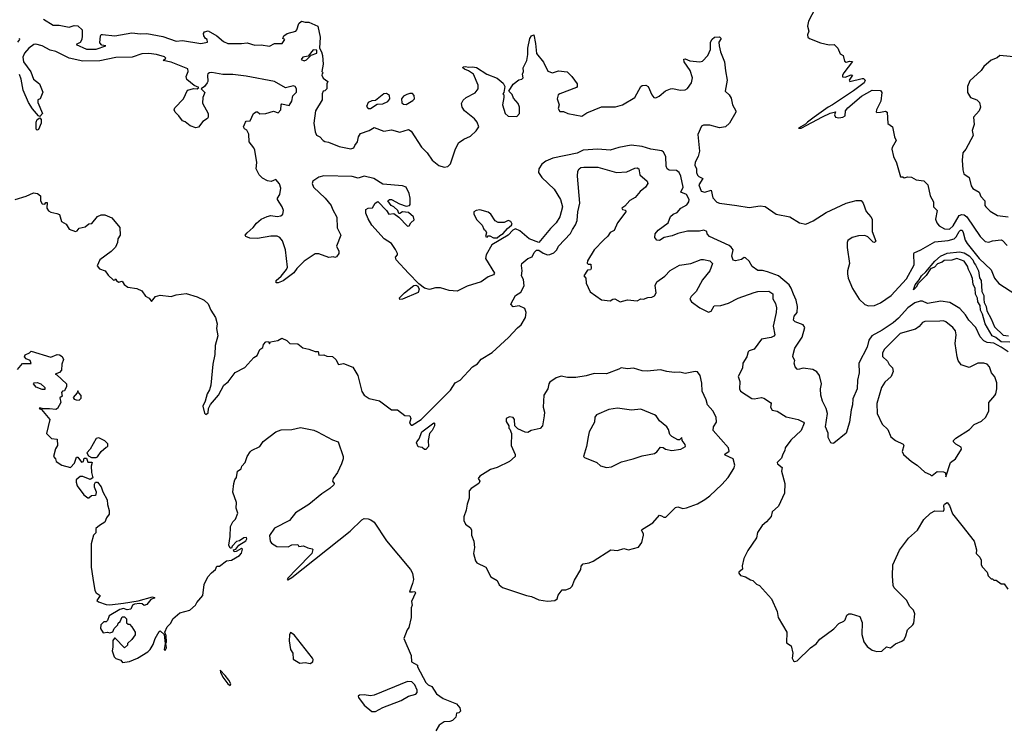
# Model space of a CAD drawing. Extents: x 1468344 to 1613994, y 525695 to 643861.
# Tile 18 of 256: x 1509042 to 1517051, y 575459 to 581197. Entities that reach past the tile are written whole.
import ezdxf

# ---------------------------------------------------------------- set-up
doc = ezdxf.new("R2010")
doc.units = 0

msp = doc.modelspace()

# ---------------------------------------------------------------- linework, layer by layer
at = {"layer": '0CON10XD'}
for points in [[(1515536.7, 581335), (1515457.5, 581185), (1515450, 581145), (1515460, 581105), (1515450, 581075), (1515452.5, 581055), (1515465, 581043.3), (1515555, 581008.8), (1515625, 580992.5), (1515666.1, 580996.1), (1515697.5, 580965), (1515715, 580920), (1515740, 580905), (1515750.7, 580860.7), (1515765, 580852.5), (1515795, 580860), (1515816.7, 580856.7), (1515746.7, 580765), (1515733.3, 580745), (1515733.9, 580733.9), (1515755, 580730), (1515805, 580748), (1515816.1, 580746.1), (1515790, 580705), (1515793.8, 580693.8), (1515895, 580720), (1515905, 580720), (1515918, 580705), (1515911.2, 580685), (1515825, 580618.5), (1515653.9, 580503.9), (1515617.5, 580485), (1515504.4, 580405), (1515449.2, 580365), (1515433.2, 580346.8), (1515377.5, 580315), (1515397.5, 580315), (1515572.5, 580407.5), (1515635, 580436.7), (1515678.3, 580448.3), (1515668.8, 580425), (1515677.5, 580405), (1515705, 580399.2), (1515737.5, 580405), (1515756.2, 580415), (1515758.9, 580455), (1515778.1, 580481.9), (1515890, 580575), (1515975, 580625.5), (1516045, 580621.2), (1516054, 580605), (1516047.5, 580535), (1516011.2, 580465), (1516008.3, 580448.3), (1516015, 580443.3), (1516045, 580444), (1516085, 580453.3), (1516096.7, 580445), (1516103, 580353), (1516140, 580325), (1516157.5, 580245), (1516170, 580215), (1516138.3, 580158.3), (1516136.2, 580145), (1516150, 580085), (1516173.9, 580033.9), (1516205, 579920), (1516225, 579920), (1516235, 579912.5), (1516265, 579920), (1516296.4, 579916.4), (1516335, 579895.7), (1516395, 579886.2), (1516428.8, 579855), (1516448.6, 579765), (1516473.8, 579715), (1516473.8, 579675), (1516503.8, 579645), (1516490, 579575), (1516502, 579545), (1516521.1, 579521.1), (1516565, 579496.4), (1516605, 579493.3), (1516635, 579522.1), (1516684.8, 579605.2), (1516705, 579613.9), (1516725, 579609.3), (1516745, 579594.6), (1516855.5, 579435), (1516895, 579394.4), (1516925, 579388.6), (1516955, 579399.4), (1517025, 579405.7), (1517035, 579400.8), (1517075, 579362)], [(1509235, 581202), (1509315, 581152), (1509361.7, 581151.7), (1509445, 581136.7), (1509485, 581150), (1509515, 581146.2), (1509550, 581115), (1509549.1, 581065), (1509546, 581035), (1509535, 581012.9), (1509502, 580995), (1509585, 580958.4), (1509663.4, 580956.6), (1509742.5, 580985), (1509710, 580990), (1509695, 581008.8), (1509697.8, 581065), (1509704, 581076), (1509715, 581077.8), (1509815, 581066.5), (1509955, 581090), (1510025, 581081.5), (1510075, 581084.4), (1510205, 581062), (1510315, 581022.1), (1510365, 581028.7), (1510515, 581003.8), (1510570, 581015), (1510567.5, 581035), (1510553.6, 581043.6), (1510540, 581065), (1510536.2, 581085), (1510545, 581098), (1510575, 581106), (1510646.7, 581066.7), (1510699.3, 581019.3), (1510733.9, 581003.9), (1510845, 581003.3), (1510891.2, 581008.8), (1510955, 580990.5), (1511005, 580993.3), (1511075, 580983.3), (1511115, 581002.5), (1511175.7, 581005), (1511197.5, 581035), (1511182.5, 581045), (1511190, 581065), (1511217.5, 581085), (1511286.7, 581105), (1511295.8, 581115), (1511313.4, 581166.6), (1511335, 581185.8), (1511365, 581176), (1511395, 581177.5), (1511465.6, 581145.6), (1511486.7, 581055), (1511480, 580965), (1511497.5, 580935), (1511506.2, 580905), (1511511.2, 580835), (1511500, 580775), (1511510, 580765), (1511501.7, 580758.3), (1511500, 580745), (1511510.7, 580720.7), (1511547.5, 580695), (1511540, 580675), (1511540, 580635), (1511525, 580620), (1511510, 580615), (1511502.5, 580595), (1511502.5, 580545), (1511449.2, 580455), (1511433.6, 580355), (1511445.9, 580284.1), (1511455, 580258), (1511484.2, 580244.2), (1511510, 580215), (1511525, 580207.5), (1511555, 580202.5), (1511640, 580165), (1511735, 580146.2), (1511760, 580155), (1511766.7, 580175), (1511790, 580205), (1511797.5, 580245), (1511815, 580271.4), (1511885, 580296), (1511925, 580321.1), (1512005, 580290), (1512065, 580300.6), (1512135, 580283.1), (1512205, 580304), (1512225, 580290), (1512310.9, 580160.9), (1512355, 580115.5), (1512395.7, 580055.7), (1512451.5, 580011.5), (1512495, 579997.8), (1512525.5, 580004.5), (1512545.5, 580024.5), (1512585, 580138.8), (1512612.2, 580195), (1512655, 580226.9), (1512709.2, 580250.8), (1512755, 580292.5), (1512775.5, 580325), (1512764, 580364), (1512740.8, 580390.8), (1512659.2, 580455), (1512640.8, 580485), (1512636, 580515), (1512648.3, 580541.7), (1512673.8, 580565), (1512747, 580603), (1512770, 580635), (1512772, 580665), (1512733.8, 580755), (1512692.7, 580782.7), (1512660, 580795), (1512646.2, 580805), (1512650, 580815), (1512665, 580818.1), (1512695, 580810.8), (1512725, 580814.5), (1512758.6, 580808.6), (1512841.2, 580755), (1512925, 580720.8), (1512975, 580682.5), (1512987.5, 580655), (1512980, 580605), (1512972.5, 580595), (1512980, 580585), (1512980, 580565), (1512969.2, 580505), (1512992, 580435), (1513015, 580414), (1513085, 580410.8), (1513106.3, 580433.7), (1513106.7, 580485), (1513097.1, 580515), (1513059.3, 580559.3), (1513048.3, 580588.3), (1513020, 580615), (1513055, 580672.5), (1513102.5, 580707.5), (1513127.5, 580715), (1513136.7, 580725), (1513132.5, 580755), (1513140, 580775), (1513137.5, 580805), (1513165.8, 580865), (1513174.1, 580914.1), (1513174.3, 580965.7), (1513190.8, 581045), (1513205, 581067.5), (1513223, 581073), (1513237.3, 581005), (1513245, 580922.5), (1513301.7, 580851.7), (1513338.8, 580778.8), (1513375, 580764.3), (1513425, 580781.2), (1513495, 580773.3), (1513533.3, 580735), (1513577.5, 580675), (1513577.5, 580655), (1513570, 580645), (1513434.6, 580595.4), (1513421.4, 580585), (1513414.5, 580554.5), (1513430, 580505), (1513422.5, 580475), (1513435, 580450), (1513465, 580450), (1513500, 580435), (1513615, 580413.1), (1513655, 580440.6), (1513775, 580489.4), (1513888.7, 580488.7), (1513945, 580503.9), (1514045.4, 580564.6), (1514094.3, 580655), (1514105, 580662.5), (1514135, 580664), (1514154.2, 580654.2), (1514183.3, 580585), (1514200, 580565), (1514215, 580561.1), (1514244, 580575), (1514295, 580619.2), (1514334.3, 580635.7), (1514355, 580637.1), (1514415, 580624.4), (1514455, 580628.2), (1514472.7, 580637.3), (1514507, 580683), (1514514.6, 580725), (1514494.4, 580785), (1514446.2, 580855), (1514444.1, 580875.9), (1514455, 580880), (1514493.9, 580863.9), (1514575, 580853.8), (1514595, 580861.2), (1514638.6, 580905), (1514660, 580955), (1514660, 581015), (1514675, 581040), (1514694.7, 581055.3), (1514735, 581058.9), (1514748, 581045), (1514728, 581015), (1514731.4, 580985), (1514743.3, 580935), (1514775.8, 580855), (1514782.3, 580782.3), (1514795.8, 580705), (1514781.2, 580615), (1514812.5, 580585), (1514828.3, 580558.3), (1514840, 580505), (1514867.5, 580455), (1514867.5, 580445), (1514814.2, 580355), (1514782, 580325), (1514735, 580318), (1514655, 580340.2), (1514605, 580340.2), (1514588.8, 580331.2), (1514557.6, 580265), (1514571.8, 580128.2), (1514561.3, 580085), (1514535, 580038.1), (1514533.1, 580015), (1514547.4, 579985), (1514546.5, 579955), (1514554.2, 579934.2), (1514565, 579921.1), (1514598.2, 579905), (1514566.2, 579855), (1514585, 579802.7), (1514615, 579793.5), (1514665, 579811.4), (1514679.2, 579749.2), (1514713.1, 579713.1), (1514735, 579705.1), (1514873.9, 579686.1), (1514975, 579668.7), (1515065, 579683.6), (1515105, 579678.5), (1515195, 579616.9), (1515305, 579594.5), (1515385, 579545.4), (1515435, 579534.7), (1515495, 579561.9), (1515600.6, 579629.4), (1515765, 579704.5), (1515845, 579726.7), (1515885.9, 579725.9), (1515902.5, 579705), (1515928, 579638), (1515966, 579595), (1515976, 579575), (1515976, 579475), (1516005.6, 579395), (1515995, 579386.2), (1515985, 579389.2), (1515940.2, 579430.2), (1515915, 579443.3), (1515865, 579439.6), (1515812, 579425), (1515778.1, 579401.9), (1515771.4, 579385), (1515771.5, 579345), (1515791.5, 579215), (1515774.5, 579155.5), (1515775, 579130), (1515781.4, 579095), (1515815, 579011.8), (1515871.3, 578925), (1515915, 578881.8), (1515945, 578870), (1515995, 578872.5), (1516045, 578894), (1516130.6, 578955), (1516255, 579088.5), (1516318.8, 579205), (1516314.4, 579295), (1516318.6, 579301.4), (1516372.2, 579325), (1516485, 579390), (1516595, 579402.7), (1516643.9, 579416.1), (1516659.9, 579430.1), (1516682.3, 579475), (1516695, 579486.6), (1516706.8, 579486.8), (1516716.1, 579466.1), (1516733.1, 579405), (1516748.2, 579378.2), (1516845.8, 579255.8), (1516945, 579162.5), (1516969.6, 579095), (1517005, 579051.5), (1517145, 578962.5)], [(1509026.5, 581015), (1509042.5, 581035), (1509041.4, 581045)], [(1516735, 578798.1), (1516689, 578849), (1516607.6, 578897.6), (1516535, 578908.2), (1516425, 578890.4), (1516385, 578908.6), (1516365, 578909.2), (1516322.7, 578895), (1516265, 578853.3), (1516190.3, 578769.7), (1516147.4, 578732.6), (1516057.8, 578672.2), (1515973.4, 578625), (1515949.1, 578590.9), (1515934.6, 578535), (1515867.5, 578405), (1515869.2, 578325), (1515856.5, 578265), (1515853.1, 578195), (1515818.5, 578115), (1515816.2, 578063.8), (1515804.4, 578025), (1515791.2, 577925), (1515764.2, 577835), (1515665, 577754.4), (1515655, 577749.3), (1515639.3, 577755), (1515618.6, 577798.6), (1515617.1, 577835), (1515597.3, 577885), (1515611.5, 577995), (1515601.8, 578035), (1515571.4, 578095), (1515557.8, 578145), (1515555.8, 578194.2), (1515564, 578235), (1515547.5, 578305), (1515525, 578334.2), (1515493.4, 578353.4), (1515415, 578362.9), (1515375, 578352.9), (1515365, 578356), (1515349.2, 578375), (1515341.2, 578405), (1515346.2, 578425), (1515331.2, 578455), (1515332, 578475), (1515346, 578525), (1515406.7, 578615), (1515428.6, 578695), (1515415, 578715.7), (1515349.3, 578739.3), (1515335.6, 578755), (1515341.5, 578785), (1515364.5, 578815.5), (1515369.2, 578865), (1515358.2, 578915), (1515334.7, 578965), (1515317.3, 579015), (1515299.7, 579039.7), (1515215, 579114.7), (1515125, 579147.3), (1515085, 579157.3), (1515045, 579157.5), (1515001.1, 579191.1), (1514975, 579232.5), (1514945, 579260), (1514935, 579263.3), (1514912, 579248), (1514865, 579236.9), (1514845, 579242.9), (1514834.6, 579275), (1514845.3, 579325), (1514828.3, 579348.3), (1514811.5, 579361.5), (1514652.5, 579435), (1514633.3, 579455), (1514631.2, 579475), (1514606.7, 579485), (1514571.2, 579478.8), (1514475, 579478.3), (1514395, 579457.8), (1514349.4, 579439.4), (1514285, 579426.5), (1514245, 579402.5), (1514223.3, 579405), (1514208, 579425), (1514210.6, 579455), (1514234.1, 579485.9), (1514316, 579545), (1514335, 579596.2), (1514358.1, 579615), (1514390.9, 579629.1), (1514419.8, 579665), (1514468.8, 579691.2), (1514485, 579715.2), (1514488.2, 579735), (1514465, 579775), (1514418.5, 579795), (1514438.7, 579835), (1514418.9, 579925), (1514405.8, 579955.8), (1514385, 579970.9), (1514325, 579974.8), (1514307.9, 579985), (1514300.4, 580005), (1514296.2, 580085), (1514279.8, 580119.8), (1514265, 580131.5), (1514175, 580145.3), (1514105, 580167.4), (1514015, 580176), (1513915, 580157.5), (1513844, 580136), (1513743.7, 580143.7), (1513625, 580135.2), (1513577.3, 580112.7), (1513377.6, 580072.4), (1513322.4, 580047.6), (1513287.9, 580022.1), (1513265.6, 579985), (1513263.1, 579955), (1513288.6, 579915), (1513388.5, 579818.5), (1513440.5, 579735), (1513456.5, 579675), (1513434, 579595), (1513405, 579544), (1513359.8, 579500.2), (1513265, 579385.5), (1513187.2, 579415), (1513111.1, 579481.1), (1513075, 579495.6), (1513053.5, 579486.5), (1513015, 579444.5), (1512882.6, 579367.4), (1512835.2, 579284.8), (1512829.6, 579255), (1512903.4, 579135), (1512895, 579122.4), (1512853.7, 579106.3), (1512795, 579064.7), (1512680.5, 579029.5), (1512599.5, 578990.5), (1512535, 578994.8), (1512465, 579017.1), (1512425, 579015.9), (1512375, 579003.6), (1512335, 579014.8), (1512289.5, 579049.5), (1512203.1, 579135), (1512103.5, 579245), (1512098.8, 579265), (1512113.8, 579285), (1512114, 579295), (1512098.3, 579328.3), (1512065, 579377.5), (1512006.7, 579415), (1511905.7, 579525.7), (1511875, 579577.5), (1511856.2, 579625), (1511857.5, 579655), (1511875, 579663.3), (1511912.5, 579667.5), (1511932.5, 579705), (1511955, 579720), (1512025.7, 579645.7), (1512045, 579616.7), (1512085, 579620), (1512125, 579592.5), (1512195, 579517.5), (1512209.3, 579520.7), (1512222.5, 579545), (1512249.3, 579570.7), (1512243.8, 579595), (1512205, 579628.8), (1512156.2, 579633.8), (1512135, 579620), (1512125, 579620), (1512117.5, 579645), (1512085.8, 579675.8), (1512063.8, 579685), (1512037.5, 579725), (1512050, 579735), (1512066.1, 579736.1), (1512130.5, 579700.5), (1512185, 579680), (1512212.5, 579685), (1512218.8, 579695), (1512218, 579745), (1512210, 579785), (1512185.8, 579835), (1512155, 579847.1), (1511995, 579860), (1511921.2, 579905), (1511845, 579925.5), (1511795, 579908.1), (1511745, 579922.9), (1511515, 579927.3), (1511475, 579915.7), (1511427.1, 579885), (1511420.6, 579865), (1511430.6, 579835), (1511525.8, 579745), (1511576.2, 579685), (1511587.5, 579657.5), (1511620.5, 579590.5), (1511624, 579505), (1511653.3, 579445), (1511617.5, 579355), (1511638.8, 579315), (1511636.7, 579295), (1511620, 579270), (1511605, 579262.5), (1511595, 579267.5), (1511557, 579263), (1511475, 579293.8), (1511446.1, 579293.9), (1511356.1, 579233.9), (1511295.6, 579174.4), (1511271.3, 579138.7), (1511185.5, 579074.5), (1511145, 579056.9), (1511128.6, 579058.6), (1511127.1, 579075), (1511168.9, 579111.1), (1511213.1, 579165), (1511221.5, 579185), (1511202.9, 579325), (1511179.4, 579399.4), (1511156.8, 579426.8), (1511135, 579438.1), (1511085, 579436.7), (1510975, 579417.1), (1510915, 579421.4), (1510882.5, 579435), (1510876.7, 579445), (1510891.2, 579465), (1510941.7, 579508.3), (1510967.7, 579542.3), (1511005.9, 579574.1), (1511055, 579598), (1511085, 579604.2), (1511135, 579595.8), (1511165, 579602.5), (1511181.2, 579615), (1511186.7, 579645), (1511176.2, 579675), (1511137.5, 579735), (1511137.5, 579745), (1511157.5, 579775), (1511165, 579827.5), (1511155, 579861.2), (1511125, 579898.8), (1511087.3, 579882.7), (1511057.3, 579887.3), (1511017.9, 579907.9), (1510989.4, 579935), (1510964.1, 579984.1), (1510970, 580035), (1510953.8, 580135), (1510945.7, 580155.7), (1510907.5, 580205), (1510905, 580267.5), (1510888.3, 580298.3), (1510870.7, 580310.7), (1510863.3, 580325), (1510877.5, 580365), (1510885, 580372.5), (1510917.5, 580375), (1510942.5, 580435), (1510965, 580447.5), (1510975, 580447.5), (1510995, 580432.5), (1511045, 580433.8), (1511105, 580453.8), (1511145, 580440), (1511165.9, 580464.1), (1511167.5, 580505), (1511175, 580512.5), (1511235, 580498.8), (1511256.7, 580535), (1511263, 580577), (1511293, 580607), (1511293.3, 580635), (1511281.2, 580655), (1511265, 580660.8), (1511246.7, 580655), (1511203.9, 580643.9), (1511115.3, 580695.3), (1510885, 580737.8), (1510775, 580751.6), (1510695, 580751.1), (1510605, 580769.2), (1510585, 580766), (1510572.7, 580757.3), (1510568.1, 580745), (1510572.5, 580695), (1510568, 580685), (1510545.9, 580654.1), (1510517.5, 580635), (1510548, 580605), (1510531.4, 580565), (1510528, 580518), (1510573.8, 580435), (1510574, 580405), (1510570, 580395), (1510530.9, 580369.1), (1510495, 580324), (1510475, 580317.5), (1510427.5, 580335), (1510387, 580367), (1510365, 580376), (1510336.8, 580416.8), (1510307.5, 580445), (1510297.5, 580465), (1510305, 580480), (1510374, 580555), (1510405.5, 580624.5), (1510458.3, 580638.3), (1510485.7, 580634.3), (1510500, 580645), (1510461.7, 580661.7), (1510400.3, 580710.3), (1510396.2, 580735), (1510411.2, 580775), (1510408.3, 580798.3), (1510272.9, 580852.9), (1510210, 580865), (1510230, 580885), (1510220, 580895), (1510155, 580913.3), (1510091.2, 580921.2), (1510035, 580919.6), (1509956.1, 580893.9), (1509825, 580889.5), (1509693.3, 580863.3), (1509555, 580860.6), (1509444.6, 580884.6), (1509335, 580940), (1509290.5, 580950.5), (1509224.4, 580985), (1509171.9, 580998.1), (1509157.5, 580995), (1509116.5, 580965), (1509080.8, 580925), (1509067.4, 580892.6), (1509073.8, 580855), (1509132.8, 580772.8), (1509153.4, 580713.4), (1509202, 580675), (1509229.3, 580609.3), (1509207.5, 580555), (1509190, 580545), (1509190, 580525), (1509226.2, 580435), (1509205, 580410), (1509195, 580416.7), (1509145, 580472.5), (1509112.7, 580525), (1509071.2, 580625), (1509054.4, 580715), (1509041.1, 580751.1)], [(1511355, 580863.3), (1511375, 580870), (1511411.7, 580908.3), (1511460, 580925), (1511458.3, 580948.3), (1511428.3, 580951.7), (1511388.3, 580901.7), (1511345, 580892.5), (1511332.5, 580875), (1511355, 580863.3)], [(1517155, 580893.3), (1517015, 580905.8), (1516992.7, 580887.3), (1516945, 580867.5), (1516885, 580816.7), (1516861.2, 580785), (1516769.1, 580700.9), (1516750, 580655), (1516750, 580605), (1516776.7, 580565), (1516826.7, 580545), (1516850, 580525), (1516856.2, 580485), (1516846.2, 580455), (1516800.9, 580405), (1516804.4, 580345), (1516788, 580295), (1516798, 580255), (1516737.5, 580145), (1516713.1, 580115), (1516706.7, 580055), (1516713.3, 579975), (1516722.6, 579942.6), (1516763.8, 579915), (1516781.9, 579845), (1516794.2, 579825), (1516845, 579794), (1516860.3, 579760.3), (1516892.5, 579725), (1516892.9, 579685), (1516900, 579675), (1516935, 579639.4), (1516995, 579605.6), (1517083.3, 579595)], [(1511895, 580474.4), (1511950.8, 580509.2), (1511996.8, 580513.2), (1512035, 580532.5), (1512052.5, 580555), (1512050.7, 580580.7), (1512025, 580598), (1512005, 580593.8), (1511935, 580540), (1511905, 580536.2), (1511875, 580523.3), (1511862.7, 580492.7), (1511875, 580476.2), (1511895, 580474.4)], [(1512185, 580507.5), (1512240.3, 580539.7), (1512253.1, 580555), (1512251.2, 580581.2), (1512236.6, 580596.6), (1512215, 580597.7), (1512191.1, 580588.9), (1512164, 580575), (1512148, 580555), (1512150.9, 580520.9), (1512165, 580510), (1512185, 580507.5)], [(1509185, 580298), (1509177, 580307), (1509176.2, 580365), (1509183.6, 580386.4), (1509205, 580400), (1509216, 580386), (1509217.5, 580355), (1509195, 580304.3), (1509185, 580298)], [(1509005, 579735.4), (1509095, 579760.9), (1509155, 579790), (1509186.7, 579785), (1509210, 579765), (1509211.2, 579725), (1509225, 579700), (1509245, 579697.5), (1509255, 579710), (1509265, 579710), (1509263.8, 579665), (1509275, 579643.3), (1509295, 579631.2), (1509345, 579622.5), (1509365, 579612.5), (1509382.5, 579555), (1509420, 579535), (1509445, 579492.5), (1509496.4, 579473.6), (1509509.3, 579480.7), (1509525, 579502.5), (1509575, 579512.5), (1509603, 579537), (1509629.3, 579540.7), (1509674.2, 579595.8), (1509705, 579610), (1509735, 579611.2), (1509790, 579585), (1509856.1, 579506.1), (1509860, 579445), (1509840, 579415), (1509836.7, 579385), (1509821.7, 579348.3), (1509785, 579312.5), (1509692.5, 579245), (1509672.5, 579195), (1509690.7, 579170.7), (1509735.8, 579155.8), (1509760.7, 579120.7), (1509805, 579080), (1509818.3, 579081.7), (1509825, 579090), (1509830, 579075), (1509845, 579062.5), (1509875, 579070), (1509892.5, 579045), (1509922.3, 579022.3), (1509995, 579010), (1510035, 578992.5), (1510065, 578950), (1510093.9, 578933.9), (1510115, 578906.7), (1510147.5, 578945), (1510185, 578956.2), (1510273.9, 578946.1), (1510315, 578960), (1510395, 578970.8), (1510485, 578943.3), (1510542.5, 578915), (1510575, 578887.5), (1510596.7, 578835), (1510633.8, 578775), (1510648, 578725), (1510643.8, 578685), (1510653.3, 578625), (1510632, 578548), (1510628.8, 578475), (1510614, 578395), (1510595.5, 578225), (1510585, 578186.2), (1510565.5, 578155), (1510551.1, 578095), (1510531.1, 578055), (1510543.9, 577996.1), (1510555, 577987.5), (1510575, 578001.2), (1510577.5, 578035), (1510595, 578066.7), (1510660, 578145), (1510701.2, 578225), (1510737, 578253), (1510795, 578326.7), (1510872.3, 578367.7), (1510945, 578450), (1510973.9, 578466.1), (1510995.9, 578514.1), (1511018.3, 578531.7), (1511023.9, 578556.1), (1511045, 578577.5), (1511065, 578580), (1511075, 578560), (1511083, 578577), (1511141.7, 578588.3), (1511175, 578607.5), (1511215, 578587.5), (1511240, 578565), (1511305, 578562), (1511345, 578530), (1511395, 578517.5), (1511445, 578500), (1511468.3, 578498.3), (1511475, 578470), (1511515, 578472.5), (1511540.7, 578460.7), (1511585, 578458.8), (1511612, 578435), (1511635, 578393.3), (1511675, 578402.5), (1511750.5, 578370.5), (1511793.3, 578305), (1511823.6, 578173.6), (1511842.5, 578145), (1511885, 578116.2), (1511967.4, 578097.4), (1512065, 578023.8), (1512115, 578023.3), (1512175, 577977.5), (1512215.8, 577975.8), (1512224, 577955), (1512211.2, 577915), (1512225, 577898.8), (1512235, 577899.2), (1512306.4, 577945), (1512545, 578185.4), (1512583.3, 578245), (1512625, 578264.5), (1512725.4, 578374.6), (1512765, 578398.6), (1512794.5, 578435.5), (1512885, 578491.8), (1513018.4, 578611.6), (1513090, 578690), (1513121.1, 578715), (1513155.8, 578775), (1513161.2, 578815), (1513149.3, 578849.3), (1513105, 578870), (1513055, 578862.5), (1513036.2, 578885), (1513075, 578954), (1513117.8, 578982.2), (1513146.4, 579033.6), (1513140, 579085), (1513123.3, 579115), (1513129.2, 579155), (1513122.7, 579197.3), (1513126, 579215), (1513175, 579254), (1513210.8, 579269.2), (1513227.8, 579305), (1513245, 579321.8), (1513265, 579321.8), (1513298.9, 579298.9), (1513335, 579285.4), (1513355, 579286.5), (1513387.8, 579302.2), (1513410.6, 579325), (1513425, 579355.7), (1513521.5, 579458.5), (1513538.9, 579491.1), (1513562.2, 579527.8), (1513575.5, 579565), (1513580.4, 579635), (1513596.9, 579705), (1513580, 579925), (1513582, 579965), (1513592, 579985), (1513605.6, 579994.4), (1513630.9, 579999.1), (1513745, 579998.1), (1513895, 579954), (1513979.1, 579960.9), (1514045, 579990), (1514065, 579992.5), (1514076.7, 579985), (1514086.2, 579935), (1514146.7, 579885), (1514151.2, 579865), (1514131.4, 579835), (1514090.1, 579799.9), (1514049.1, 579750.9), (1514005, 579727.3), (1513965, 579681.2), (1513940, 579665), (1513944.1, 579654.1), (1513968.8, 579648.8), (1513973.3, 579635), (1513903.3, 579545), (1513877.9, 579482.1), (1513845, 579466.2), (1513825, 579436), (1513792, 579408), (1513713.8, 579325), (1513660, 579235), (1513658.3, 579218.3), (1513665, 579210), (1513688.3, 579208.3), (1513691.2, 579175), (1513685, 579163.3), (1513660.5, 579159.5), (1513630, 579115), (1513646.7, 579095), (1513650, 579055), (1513682.5, 578985), (1513775, 578920), (1513845, 578910), (1513866.4, 578923.6), (1513883.6, 578926.4), (1513925, 578903.8), (1513985, 578920), (1514065, 578910), (1514093.6, 578926.4), (1514115, 578923.8), (1514151.7, 578938.3), (1514185, 578940), (1514205, 578952.5), (1514220, 578975), (1514210.8, 579035), (1514224.2, 579065), (1514288.3, 579111.7), (1514331.9, 579158.1), (1514407.8, 579202.2), (1514500, 579215), (1514585, 579247.1), (1514605, 579248.1), (1514655, 579235.6), (1514676.4, 579215), (1514654.6, 579155), (1514595, 579080.8), (1514545, 578988), (1514503.8, 578945), (1514494, 578925), (1514505, 578904), (1514573.3, 578855), (1514645, 578820), (1514665, 578826.7), (1514690.5, 578869.5), (1514745, 578872.5), (1514807.1, 578892.9), (1514885, 578932.2), (1515015, 578977.5), (1515045.5, 578985.5), (1515135, 578989.2), (1515168, 578968), (1515166.9, 578926.9), (1515190.2, 578890.2), (1515197.9, 578855), (1515196.2, 578815), (1515171.2, 578705), (1515185.5, 578635), (1515175, 578622.2), (1515155, 578612.5), (1515075, 578598), (1515015, 578518.8), (1514975, 578503.8), (1514966.2, 578495), (1514956.7, 578455), (1514924.4, 578405), (1514922.5, 578362.5), (1514885.6, 578295), (1514898.6, 578255), (1514895.5, 578195.5), (1514905.6, 578175.6), (1514995.8, 578115.8), (1515015, 578112.9), (1515075, 578124.2), (1515095, 578120), (1515148.8, 578085), (1515153.8, 578075), (1515150, 578045), (1515161.2, 578021.2), (1515202.7, 578012.7), (1515275, 577967.5), (1515375, 577947.1), (1515416.7, 577925), (1515422.5, 577915), (1515397.5, 577855), (1515315, 577778.8), (1515268, 577715), (1515266, 577694), (1515248, 577665), (1515239.7, 577630.3), (1515204.2, 577595), (1515206, 577585), (1515243.3, 577555), (1515238.8, 577525), (1515266.2, 577425), (1515263, 577347), (1515215, 577240), (1515163.3, 577195), (1515155, 577157.5), (1515115.7, 577114.3), (1515080, 577085), (1515043, 577027), (1515036.1, 576983.9), (1514965, 576880), (1514932.5, 576815), (1514917.5, 576755), (1514921.7, 576728.3), (1514892.5, 576705), (1514892.5, 576695), (1514905, 576677.5), (1514945, 576666.7), (1514985, 576642.5), (1515005, 576637.5), (1515035, 576607.5), (1515060, 576595), (1515157, 576487), (1515202.5, 576385), (1515212.5, 576335), (1515282.5, 576215), (1515278.3, 576128.3), (1515316.7, 576105), (1515330, 576045), (1515324.1, 576004.1), (1515335, 575982.5), (1515345, 575976.7), (1515365.7, 575984.3), (1515475, 576090), (1515519.5, 576120.5), (1515550.5, 576159.5), (1515665, 576242.5), (1515705, 576286.7), (1515745, 576306.7), (1515755, 576317.5), (1515768.8, 576355), (1515785, 576366.2), (1515806, 576366), (1515875, 576342.5), (1515894.2, 576295), (1515893, 576197)], [(1512925, 579423.3), (1512946.4, 579443.6), (1512975, 579457.5), (1513010.7, 579499.3), (1513042.5, 579525), (1513047.5, 579535), (1513037.5, 579555), (1513015, 579563.3), (1512981.7, 579548.3), (1512935, 579546.7), (1512910.5, 579560.5), (1512874.5, 579614.5), (1512851.2, 579631.2), (1512785, 579651.5), (1512753.6, 579646.4), (1512736.2, 579635), (1512736, 579615), (1512759.5, 579569.5), (1512802.5, 579525), (1512817.5, 579495), (1512831.7, 579481.7), (1512837.5, 579465), (1512830, 579435), (1512845, 579430), (1512851.7, 579438.3), (1512865, 579440), (1512895, 579423.3), (1512925, 579423.3)], [(1517095, 578575.4), (1517025, 578577.3), (1516982.5, 578612.5), (1516952.6, 578625), (1516895.5, 578725), (1516873, 578803), (1516857.3, 578835), (1516853, 578873), (1516835, 578904), (1516833.1, 578933.1), (1516815.6, 578965), (1516813.6, 579013.6), (1516796.7, 579045), (1516792.7, 579092.7), (1516778, 579128), (1516758.5, 579165), (1516752.4, 579192.4), (1516723.1, 579233.1), (1516665, 579254.7), (1516625, 579241.8), (1516561.9, 579238.1), (1516545, 579224.6), (1516508.3, 579211.7), (1516483.8, 579185), (1516449.5, 579170.5), (1516415, 579116.7), (1516349.3, 579050.7), (1516335, 579021.2), (1516311.7, 579001.7), (1516325, 579040), (1516358.8, 579081.2), (1516376.7, 579115), (1516412.7, 579147.3), (1516485, 579233.3), (1516532.9, 579275), (1516585, 579298.5), (1516685, 579310), (1516725, 579300), (1516765, 579276.2), (1516795.9, 579245), (1516806.3, 579216.3), (1516816.8, 579205), (1516840.9, 579155), (1516848.2, 579098.2), (1516861.8, 579075), (1516866.8, 578986.8), (1516884.4, 578955), (1516883.5, 578925), (1516886.7, 578896.7), (1516902.7, 578865), (1516908.9, 578828.9), (1516944.5, 578765), (1516970.7, 578700.7), (1517041, 578631), (1517085, 578626.9)], [(1512132.7, 578922.7), (1512131.4, 578935), (1512170.7, 578975), (1512247.1, 579035), (1512265, 579038.8), (1512279, 579029), (1512290, 579005), (1512281.8, 578978.2), (1512155, 578924.4), (1512132.7, 578922.7)], [(1516575, 577480), (1516614.2, 577595.8), (1516652.5, 577625), (1516703.3, 577705), (1516699.5, 577719.5), (1516656.1, 577746.1), (1516637.5, 577765), (1516636.7, 577775), (1516655.8, 577795), (1516767.5, 577865), (1516806.2, 577905), (1516865, 577933.2), (1516900.7, 577965), (1516923.6, 578015), (1516924.7, 578085.3), (1516975, 578140), (1516981.9, 578155), (1516990, 578195), (1516989.2, 578245), (1516974, 578294), (1516945.4, 578325.4), (1516930, 578375), (1516910, 578395), (1516885, 578404.3), (1516835, 578404.4), (1516765, 578368.6), (1516700.3, 578390.3), (1516675, 578426.7), (1516667.5, 578455), (1516651.4, 578565), (1516659.2, 578635), (1516655, 578667.5), (1516633.2, 578693.2), (1516575, 578741.4), (1516555, 578748.6), (1516525.9, 578745.9), (1516405, 578743.8), (1516385.8, 578735), (1516358.9, 578701.1), (1516329.3, 578680.7), (1516204.2, 578645), (1516074.2, 578515), (1516060, 578485), (1516059.2, 578459.2), (1516100.5, 578420.5), (1516113.7, 578393.7), (1516141.9, 578365), (1516146.5, 578335), (1516131.5, 578295), (1516079.7, 578250.3), (1516052.5, 578205), (1516013.8, 578075), (1516015.6, 577995), (1516058.3, 577908.3), (1516104.1, 577864.1), (1516126.7, 577805), (1516165, 577774), (1516227.5, 577745), (1516232.5, 577735), (1516221.2, 577685), (1516231.2, 577661.2), (1516295, 577603.3), (1516342.5, 577575), (1516405, 577517.5), (1516448.3, 577498.3), (1516455, 577490), (1516465, 577490), (1516505, 577522.5), (1516555, 577521.2), (1516571.7, 577511.7), (1516575, 577480)], [(1517081.4, 578495), (1517025.4, 578535), (1516965, 578566.9), (1516911.9, 578571.9), (1516884.7, 578584.7), (1516855, 578618.1), (1516818.2, 578695), (1516762.5, 578755), (1516735, 578798.1)], [(1509025, 578353.3), (1509065, 578402), (1509135, 578400), (1509127.5, 578425), (1509095, 578438), (1509080.8, 578455), (1509085, 578471.2), (1509121.7, 578488.3), (1509135, 578502.5), (1509295, 578454), (1509346.1, 578473.9), (1509365, 578472), (1509387.5, 578457.5), (1509397.4, 578432.6), (1509385.6, 578395), (1509381.7, 578348.3), (1509365, 578326.7), (1509330, 578315), (1509345, 578310), (1509422.5, 578235), (1509422.5, 578215), (1509405, 578180), (1509390, 578175), (1509382.5, 578165), (1509387.5, 578135), (1509368.3, 578121.7), (1509376.7, 578085), (1509350, 578035), (1509335, 578026.7), (1509285, 578033.8), (1509232.5, 578032.5), (1509205, 578040), (1509200, 578035), (1509218.3, 578028.3), (1509286.7, 577945), (1509260.7, 577830.7), (1509301.7, 577791.7), (1509347, 577787), (1509350, 577735), (1509331.7, 577708.3), (1509317.5, 577645), (1509332.5, 577625), (1509337.5, 577605), (1509385, 577573.8), (1509455, 577556.7), (1509488.8, 577591.2), (1509505, 577640), (1509515, 577640), (1509545, 577600), (1509560, 577605), (1509565, 577630), (1509585, 577630), (1509595, 577600), (1509625, 577600), (1509630, 577595), (1509623.3, 577566.7), (1509626.1, 577513.9), (1509638, 577472), (1509615, 577456.7), (1509555, 577482.5), (1509535, 577482.5), (1509502.5, 577455), (1509500, 577435), (1509508, 577405), (1509563, 577333), (1509595, 577310), (1509605, 577310), (1509625, 577327.5), (1509655, 577330), (1509663.6, 577336.4), (1509666.1, 577356.1), (1509651.2, 577395), (1509649.3, 577420.7), (1509657.5, 577435), (1509675, 577436), (1509705, 577398.8), (1509717.4, 577357.4), (1509753.4, 577293.4), (1509756.7, 577255), (1509770.6, 577205), (1509770, 577175), (1509748, 577145), (1509735, 577110), (1509690, 577085), (1509661.7, 577058.3), (1509660, 577025), (1509643.3, 577005), (1509623.3, 576935), (1509623.8, 576743.8), (1509635.8, 576655.8), (1509654.1, 576554.1), (1509665, 576536.7), (1509697.5, 576515), (1509670, 576475), (1509683, 576463), (1509745, 576440.8), (1509775, 576437.5), (1509885, 576451.1), (1510005, 576472), (1510122.5, 576502.5), (1510140, 576495), (1510108.7, 576481.3), (1510075, 576440), (1510055, 576433.3), (1510036.9, 576446.9), (1510015, 576450.6), (1509975, 576444.4), (1509959.2, 576435), (1509945, 576402.5), (1509915, 576396.7), (1509885, 576408), (1509855, 576401.2), (1509770, 576350), (1509755, 576310), (1509745, 576300), (1509725, 576300), (1509702.5, 576275), (1509700, 576245), (1509721.7, 576211.7), (1509755, 576217.5), (1509775, 576210), (1509800, 576220), (1509810, 576245), (1509840, 576275), (1509841.7, 576288.3), (1509858.3, 576301.7), (1509875, 576340), (1509895, 576340), (1509910, 576325), (1509911.7, 576291.7), (1509925, 576280), (1509935, 576280), (1509955, 576260), (1509980, 576215), (1509980, 576195), (1509953, 576157), (1509920, 576125), (1509918.3, 576111.7), (1509895, 576090), (1509818.3, 576168.3), (1509811.7, 576168.3), (1509798.3, 576148.3), (1509800, 576095), (1509793.3, 576065), (1509811.2, 576015), (1509823, 576003), (1509865, 575987.5), (1509878.3, 575968.3), (1509935, 575977.5), (1510000, 576005), (1510083.9, 576056.1), (1510103.3, 576075), (1510127.5, 576115), (1510142.5, 576165), (1510175, 576222.5), (1510185, 576227.5), (1510217.5, 576197.5), (1510223.8, 576125), (1510217.5, 576075), (1510225, 576067.5), (1510235, 576090), (1510230, 576125), (1510235.5, 576135), (1510233.3, 576185), (1510223.3, 576215), (1510241.7, 576258.3), (1510270.7, 576289.3), (1510287.5, 576325), (1510345, 576372.5), (1510425.9, 576394.1), (1510472.5, 576435), (1510483.6, 576456.4), (1510532.5, 576515), (1510542.5, 576605), (1510573.3, 576665), (1510600.7, 576699.3), (1510633.8, 576725), (1510645, 576752.5), (1510665.9, 576754.1), (1510723, 576797), (1510765, 576802.5), (1510829.3, 576840.7), (1510845, 576860), (1510855, 576890), (1510845, 576896.7), (1510801.7, 576871.7)], [(1513335, 576467.5), (1513395, 576472.5), (1513413, 576487), (1513421.7, 576518.3), (1513455, 576560), (1513485, 576560), (1513520, 576575), (1513535, 576590), (1513555, 576640), (1513607.5, 576725), (1513608.3, 576751.7), (1513625, 576772.5), (1513675, 576778.8), (1513707, 576793), (1513850, 576885), (1513905, 576880), (1513955, 576896), (1513995, 576885.8), (1514075, 576908), (1514102, 576945), (1514116.1, 577003.9), (1514115.9, 577015.9), (1514100, 577045), (1514107.5, 577055), (1514192.5, 577105), (1514245, 577167.5), (1514263.6, 577163.6), (1514280.7, 577150.7), (1514298.3, 577151.7), (1514375, 577230), (1514395, 577236.7), (1514435, 577223.3), (1514465, 577226.7), (1514555, 577260), (1514615, 577296.2), (1514655, 577323.8), (1514754.2, 577415.8), (1514805.6, 577474.4), (1514851.5, 577548.5), (1514858.1, 577575), (1514845.5, 577625), (1514781.2, 577655), (1514778.8, 577665), (1514812.4, 577687.6), (1514807.3, 577715), (1514683.1, 577855), (1514685.7, 577885), (1514708.6, 577925), (1514705.7, 577965), (1514679.2, 578015), (1514635.6, 578065), (1514625.7, 578105.7), (1514593.8, 578175), (1514590.7, 578240.7), (1514576.7, 578305), (1514555, 578333.8), (1514535, 578336.2), (1514455, 578321.2), (1514410.7, 578330.7), (1514365, 578328.8), (1514306.4, 578336.4), (1514255, 578348.8), (1514145, 578338.8), (1514105, 578341.2), (1514035, 578362), (1513985, 578357.5), (1513935, 578367.1), (1513915, 578354.2), (1513815, 578317.1), (1513715, 578318.9), (1513648.9, 578301.1), (1513565, 578287.5), (1513498.3, 578288.3), (1513445, 578296.9), (1513406.6, 578283.4), (1513355, 578248.8), (1513346, 578235), (1513337.5, 578195), (1513304, 578145), (1513298.6, 578045), (1513310, 578005), (1513309.2, 577975), (1513293.3, 577895), (1513275, 577872.5), (1513203, 577857), (1513175, 577840), (1513153, 577843), (1513095, 577870), (1513070, 577895), (1513067.5, 577945), (1513055, 577962.5), (1513025, 577966.7), (1513000, 577955), (1512998.3, 577928.3), (1513020, 577895), (1513020, 577875), (1513028.3, 577868.3), (1513041.7, 577831.7), (1513040, 577735), (1513071.7, 577661.7), (1513073.3, 577645), (1513027, 577603), (1512925, 577555.8), (1512870.9, 577539.1), (1512783.8, 577485), (1512771.2, 577465), (1512783.3, 577445), (1512776.7, 577425), (1512714.7, 577385.3), (1512697.5, 577365), (1512696.5, 577305), (1512682.4, 577257.6), (1512672.7, 577207.3), (1512653.8, 577155), (1512653.3, 577125), (1512667.5, 577095), (1512707.5, 577065), (1512716.7, 577045), (1512716.2, 577005), (1512735.8, 576955), (1512742.5, 576905), (1512732, 576855), (1512750, 576795), (1512760.5, 576780.5), (1512832.5, 576745), (1512873.3, 576665), (1512925.9, 576635.9), (1512941.7, 576601.7), (1512969.3, 576579.3), (1513165, 576513.3), (1513205, 576507.5), (1513265, 576480), (1513335, 576467.5)], [(1509245, 578190), (1509225, 578190), (1509175, 578207.5), (1509153, 578237), (1509160, 578245), (1509183.9, 578246.1), (1509215, 578236), (1509247.5, 578205), (1509245, 578190)], [(1509525, 578102.5), (1509541.7, 578118.3), (1509541.7, 578141.7), (1509521.7, 578161.7), (1509515, 578180), (1509508.3, 578161.7), (1509477.5, 578125), (1509485, 578112.5), (1509500, 578105), (1509525, 578102.5)], [(1513816.1, 577556.1), (1513855, 577561.2), (1513937.6, 577602.4), (1514032.5, 577625), (1514105, 577651.2), (1514205, 577670.4), (1514225, 577681.9), (1514255, 577721.4), (1514275, 577718.6), (1514295, 577703.8), (1514345, 577694.4), (1514420, 577705), (1514457.5, 577725), (1514453.6, 577743.6), (1514430, 577775), (1514428.3, 577798.3), (1514408.3, 577781.7), (1514395, 577780), (1514345, 577806.7), (1514328.8, 577825), (1514318, 577865), (1514305, 577886.7), (1514245, 577936.2), (1514218, 577975), (1514205, 577984.2), (1514095, 578030), (1514017.9, 578022.1), (1513905, 578036.7), (1513835, 578028.1), (1513732.5, 577985), (1513718.8, 577965), (1513716, 577925), (1513673.6, 577846.4), (1513665.6, 577804.4), (1513653.3, 577725), (1513627.5, 577645), (1513636.4, 577636.4), (1513735.9, 577595.9), (1513765, 577570), (1513816.1, 577556.1)], [(1510801.7, 576871.7), (1510785, 576870), (1510780, 576885), (1510799.3, 576890.7), (1510825, 576923.3), (1510881.7, 576958.3), (1510890, 576975), (1510886, 576986), (1510865, 576983.8), (1510830.7, 576959.3), (1510805, 576953.3), (1510770, 576915), (1510765, 576900), (1510755, 576900), (1510742.5, 576925), (1510754.2, 576995), (1510755.8, 577075), (1510775.7, 577114.3), (1510796.2, 577135), (1510816.2, 577185), (1510803.8, 577225), (1510805, 577270), (1510776, 577355), (1510784.2, 577425), (1510791.2, 577455), (1510805.8, 577475), (1510814.2, 577525), (1510844, 577545), (1510848, 577565), (1510875, 577596.7), (1510892, 577645), (1510916.8, 577683.2), (1510926.7, 577695), (1510995, 577726.5), (1511023.1, 577766.9), (1511125, 577844.3), (1511168.3, 577861.7), (1511255, 577864.4), (1511325, 577880), (1511435, 577860), (1511465, 577844.2), (1511585, 577780), (1511633.3, 577765), (1511673.3, 577645), (1511673.3, 577625), (1511660, 577585), (1511626.2, 577515), (1511592, 577465), (1511587.5, 577445), (1511600, 577425), (1511597.5, 577415), (1511565, 577383.8), (1511499.7, 577340.3), (1511393.8, 577255), (1511285, 577186.2), (1511235.8, 577124.2), (1511115, 577061.2), (1511073, 577003), (1511080, 576955), (1511090.7, 576940.7), (1511133.6, 576913.6), (1511225, 576910), (1511255, 576926.7), (1511305, 576930), (1511313, 576913), (1511349.3, 576919.3), (1511385, 576902.5), (1511420, 576895), (1511427.5, 576887.5), (1511417.7, 576855), (1511292.7, 576727.3), (1511222.7, 576655), (1511217.5, 576645), (1511222.7, 576642.7), (1511255, 576659.5), (1511731.2, 577038.8), (1511825, 577129.6), (1511845, 577140), (1511875, 577138.1), (1511899, 577129), (1511925, 577109.5), (1512025, 576958.8), (1512221.6, 576725), (1512236.5, 576695), (1512244.2, 576645), (1512238.1, 576611.9), (1512212.5, 576545), (1512236.2, 576543.8), (1512255, 576547.5), (1512260, 576535), (1512228.8, 576465), (1512233.3, 576435), (1512226.7, 576415), (1512226.7, 576335), (1512206.7, 576255), (1512193.3, 576235), (1512167.5, 576165), (1512227, 576027), (1512230, 575975), (1512278.3, 575948.3), (1512277.5, 575935), (1512345, 575806.2), (1512365, 575786.7), (1512393, 575773), (1512432.5, 575715), (1512485, 575676.7), (1512595, 575632.5), (1512620.7, 575600.7), (1512626.2, 575573.8), (1512615, 575560), (1512593.6, 575556.4), (1512590, 575525), (1512563.6, 575496.4), (1512540.7, 575489.3), (1512495, 575487.5), (1512455, 575460), (1512426.2, 575415)], [(1512345, 577702.5), (1512335, 577702.5), (1512315, 577717.5), (1512283.6, 577723.6), (1512270, 577755), (1512272.5, 577765), (1512292.4, 577787.6), (1512311.9, 577845), (1512409.5, 577919.5), (1512415.7, 577915.7), (1512416.8, 577893.2), (1512398, 577855), (1512375, 577832.5), (1512363.9, 577773.9), (1512366, 577725), (1512345, 577702.5)], [(1509665, 577636.2), (1509675, 577643.3), (1509704.3, 577685.7), (1509745, 577720), (1509760, 577725), (1509758.3, 577748.3), (1509735, 577772.5), (1509685, 577796.2), (1509665, 577790), (1509615.8, 577704.2), (1509587.5, 577675), (1509600.7, 577650.7), (1509625, 577636.7), (1509665, 577636.2)], [(1515893, 576197), (1515908.3, 576138.3), (1515935, 576100), (1515975, 576070), (1516015, 576060), (1516055, 576062.5), (1516093, 576097), (1516125, 576090), (1516165, 576122.5), (1516218.3, 576141.7), (1516235, 576157.5), (1516250, 576185), (1516262.5, 576235), (1516307.5, 576275), (1516315, 576290), (1516322.5, 576365), (1516312.5, 576395), (1516282.5, 576425), (1516255, 576477.5), (1516155, 576577.5), (1516146.2, 576595), (1516140, 576675), (1516142.9, 576765), (1516197.3, 576882.7), (1516270.5, 576979.5), (1516343.3, 577045), (1516395, 577132.5), (1516450, 577185), (1516485, 577202.5), (1516555, 577200), (1516562.5, 577215), (1516557.5, 577245), (1516563.6, 577256.4), (1516585, 577270), (1516605.9, 577245.9), (1516629.5, 577179.5), (1516705, 577083.3), (1516806.2, 576955), (1516823.3, 576885), (1516822.5, 576855), (1516852.5, 576825), (1516863, 576803), (1516863, 576763), (1516873.6, 576743.6), (1516910, 576705), (1516920, 576675), (1516945, 576650), (1516955, 576650), (1516965, 576640), (1516985, 576640), (1517025, 576610), (1517048.3, 576608.3), (1517080, 576565)], [(1511405, 575962.5), (1511427.5, 575975), (1511430, 575995), (1511424, 576005), (1511275, 576195.8), (1511245, 576212.5), (1511236.7, 576195), (1511233.8, 576145), (1511243.3, 576075), (1511263.3, 576045), (1511265, 575997.5), (1511320, 575965), (1511365, 575968.6), (1511405, 575962.5)], [(1510755, 575782), (1510758.9, 575795), (1510743.1, 575825), (1510714.3, 575865), (1510672.3, 575907.7), (1510675, 575890), (1510695, 575851.4), (1510734.4, 575795), (1510755, 575782)], [(1511905, 575570.6), (1511935, 575571.1), (1511995, 575603.8), (1512145, 575660.8), (1512205, 575694.4), (1512265, 575711.2), (1512275.2, 575725), (1512276.1, 575745), (1512256.7, 575786.7), (1512231.8, 575811.8), (1512195, 575815.9), (1511925, 575704.1), (1511895, 575699.6), (1511845, 575706.2), (1511805, 575704.2), (1511795.8, 575695), (1511798.1, 575685), (1511845, 575621.5), (1511905, 575570.6)]]:
    msp.add_lwpolyline(points, dxfattribs=at)

doc.saveas('drawing.dxf')
